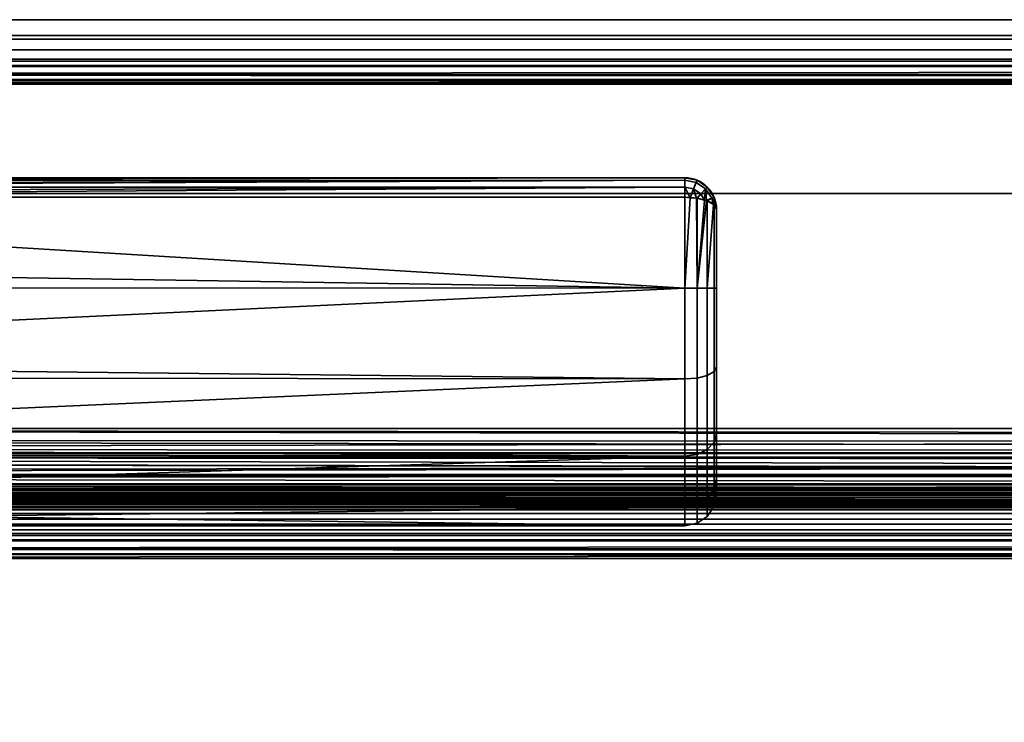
# Model space of a CAD drawing. Header units: millimetres. Extents: x -603 to 3703, y -120 to 193.
# Tile 114 of 256: x -263 to -201, y 37 to 81. Entities that reach past the tile are written whole.
import ezdxf

# ---------------------------------------------------------------- set-up
doc = ezdxf.new("R2010")
doc.units = ezdxf.units.MM
doc.layers.add('151', color=7, linetype='Continuous', true_color=0xffffff)

# ---------------------------------------------------------------- blocks, each defined once
blk = doc.blocks.new('UG_SURFACE_001')
at = {"layer": '151', "color": 252, "linetype": 'Continuous', "lineweight": 35}
for points in [[(602.5, -35, 2213), (602.5, 174.4, 2213), (-602.5, 174.4, 2213), (-602.5, -35, 2213)], [(-452.5, -35, 2063), (-452.5, 174.4, 2063), (452.5, 174.4, 2063), (452.5, -35, 2063)]]:
    blk.add_3dface(points, dxfattribs=at)
blk = doc.blocks.new('UG_SURFACE_008')
at = {"layer": '151', "color": 43, "linetype": 'Continuous', "lineweight": 35}
for points in [[(-221, 71, 1116), (-221, 71, 1092), (-316, 71, 1092.051), (-316, 71, 1115.949)], [(-221, 71, 1092), (-315.998, 71, 1092), (-316, 71, 1092.051)], [(-316, 71, 1115.949), (-315.998, 71, 1116), (-221, 71, 1116)], [(-221, 71, 1116), (-315.998, 71, 1116), (-315.93, 70.888, 1116.66)], [(-315.93, 70.888, 1091.34), (-315.998, 71, 1092), (-221, 71, 1092)], [(-315.93, 70.888, 1116.66), (-315.919, 70.853, 1116.723), (-221, 71, 1116)], [(-221, 71, 1092), (-315.919, 70.853, 1091.277), (-315.93, 70.888, 1091.34)], [(-221, 71, 1116), (-315.919, 70.853, 1116.723), (-315.913, 70.835, 1116.757)], [(-315.913, 70.835, 1091.243), (-315.919, 70.853, 1091.277), (-221, 71, 1092)], [(-315.913, 70.835, 1116.757), (-221, 70.847, 1116.764), (-221, 71, 1116)], [(-221, 71, 1092), (-221, 70.847, 1091.236), (-315.913, 70.835, 1091.243)], [(-221, 70.846, 1116.768), (-221, 70.847, 1116.764), (-315.913, 70.835, 1116.757)], [(-315.831, 70.566, 1090.757), (-315.913, 70.835, 1091.243), (-221, 70.847, 1091.236)], [(-221, 70.846, 1116.768), (-315.913, 70.835, 1116.757), (-315.831, 70.566, 1117.244)], [(-221, 70.847, 1091.236), (-315.794, 70.416, 1090.621), (-315.831, 70.566, 1090.757)], [(-315.831, 70.566, 1117.244), (-315.794, 70.416, 1117.379), (-221, 70.846, 1116.768)], [(-315.79, 70.399, 1090.607), (-315.794, 70.416, 1090.621), (-221, 70.847, 1091.236)], [(-221, 70.846, 1116.768), (-315.794, 70.416, 1117.379), (-315.79, 70.399, 1117.393)], [(-221, 70.847, 1091.236), (-221, 70.846, 1091.232), (-315.79, 70.399, 1090.607)], [(-315.79, 70.399, 1117.393), (-221, 70.415, 1117.411), (-221, 70.846, 1116.768)], [(-221, 70.846, 1091.232), (-221, 70.415, 1090.589), (-315.79, 70.399, 1090.607)], [(-221, 70.41, 1117.419), (-221, 70.415, 1117.411), (-315.79, 70.399, 1117.393)], [(-315.711, 70.067, 1090.308), (-315.79, 70.399, 1090.607), (-221, 70.415, 1090.589)], [(-221, 70.41, 1117.419), (-315.79, 70.399, 1117.393), (-315.711, 70.067, 1117.692)], [(-221, 70.415, 1090.589), (-315.65, 69.783, 1090.16), (-315.711, 70.067, 1090.308)], [(-315.711, 70.067, 1117.692), (-315.65, 69.783, 1117.84), (-221, 70.41, 1117.419)], [(-315.647, 69.769, 1090.154), (-315.65, 69.783, 1090.16), (-221, 70.415, 1090.589)], [(-221, 70.41, 1117.419), (-315.65, 69.783, 1117.84), (-315.647, 69.769, 1117.846)], [(-221, 70.415, 1090.589), (-221, 70.41, 1090.581), (-315.647, 69.769, 1090.154)], [(-315.647, 69.769, 1117.846), (-221, 69.769, 1117.846), (-221, 70.41, 1117.419)], [(-221, 70.41, 1090.581), (-221, 69.769, 1090.154), (-315.647, 69.769, 1090.154)], [(-220.293, 70.706, 1116.768), (-220.235, 70.848, 1116), (-221, 71, 1116), (-221, 70.847, 1116.764)], [(-221, 70.847, 1091.236), (-221, 71, 1092), (-220.235, 70.848, 1092), (-220.293, 70.706, 1091.232)], [(-221, 71, 1092), (-221, 71, 1116), (-220.235, 70.848, 1116), (-220.235, 70.848, 1092)], [(-221, 70.847, 1116.764), (-221, 70.846, 1116.768), (-220.293, 70.706, 1116.768)], [(-220.293, 70.706, 1091.232), (-221, 70.846, 1091.232), (-221, 70.847, 1091.236)], [(-220.461, 70.302, 1117.419), (-220.293, 70.706, 1116.768), (-221, 70.846, 1116.768), (-221, 70.415, 1117.411)], [(-221, 70.415, 1090.589), (-221, 70.846, 1091.232), (-220.293, 70.706, 1091.232), (-220.461, 70.302, 1090.581)], [(-221, 70.415, 1117.411), (-221, 70.41, 1117.419), (-220.461, 70.302, 1117.419)], [(-220.461, 70.302, 1090.581), (-221, 70.41, 1090.581), (-221, 70.415, 1090.589)], [(-221, 70.41, 1117.419), (-221, 69.769, 1117.846), (-220.661, 69.743, 1117.784)], [(-220.661, 69.743, 1117.784), (-220.461, 70.302, 1117.419), (-221, 70.41, 1117.419)], [(-221, 70.41, 1090.581), (-220.461, 70.302, 1090.581), (-220.661, 69.743, 1090.216)], [(-220.661, 69.743, 1090.216), (-221, 69.769, 1090.154), (-221, 70.41, 1090.581)], [(-220.461, 70.302, 1117.419), (-220.003, 69.997, 1117.419), (-219.694, 70.306, 1116.768), (-220.293, 70.706, 1116.768)], [(-220.293, 70.706, 1091.232), (-219.694, 70.306, 1091.232), (-220.003, 69.997, 1090.581), (-220.461, 70.302, 1090.581)], [(-220.293, 70.706, 1116.768), (-219.694, 70.306, 1116.768), (-219.586, 70.414, 1116), (-220.235, 70.848, 1116)], [(-220.235, 70.848, 1092), (-219.586, 70.414, 1092), (-219.694, 70.306, 1091.232), (-220.293, 70.706, 1091.232)], [(-220.235, 70.848, 1092), (-220.235, 70.848, 1116), (-219.586, 70.414, 1116), (-219.586, 70.414, 1092)], [(-219.694, 70.306, 1116.768), (-219.294, 69.707, 1116.768), (-219.152, 69.765, 1116), (-219.586, 70.414, 1116)], [(-219.586, 70.414, 1092), (-219.152, 69.765, 1092), (-219.294, 69.707, 1091.232), (-219.694, 70.306, 1091.232)], [(-219.586, 70.414, 1092), (-219.586, 70.414, 1116), (-219.152, 69.765, 1116), (-219.152, 69.765, 1092)], [(-220.461, 70.302, 1117.419), (-220.661, 69.743, 1117.784), (-220.271, 69.713, 1117.712)], [(-220.271, 69.713, 1090.288), (-220.661, 69.743, 1090.216), (-220.461, 70.302, 1090.581)], [(-220.271, 69.713, 1117.712), (-220.003, 69.997, 1117.419), (-220.461, 70.302, 1117.419)], [(-220.461, 70.302, 1090.581), (-220.003, 69.997, 1090.581), (-220.271, 69.713, 1090.288)], [(-220.003, 69.997, 1117.419), (-220.271, 69.713, 1117.712), (-220.235, 69.711, 1117.706)], [(-220.235, 69.711, 1090.294), (-220.271, 69.713, 1090.288), (-220.003, 69.997, 1090.581)], [(-220.235, 69.711, 1117.706), (-219.755, 69.587, 1117.41), (-220.003, 69.997, 1117.419)], [(-220.003, 69.997, 1090.581), (-219.755, 69.587, 1090.59), (-220.235, 69.711, 1090.294)], [(-219.694, 70.306, 1116.768), (-220.003, 69.997, 1117.419), (-219.755, 69.587, 1117.41)], [(-219.755, 69.587, 1090.59), (-220.003, 69.997, 1090.581), (-219.694, 70.306, 1091.232)], [(-219.755, 69.587, 1117.41), (-219.631, 69.556, 1117.333), (-219.694, 70.306, 1116.768)], [(-219.694, 70.306, 1091.232), (-219.631, 69.556, 1090.667), (-219.755, 69.587, 1090.59)], [(-219.631, 69.556, 1117.333), (-219.294, 69.707, 1116.768), (-219.694, 70.306, 1116.768)], [(-219.694, 70.306, 1091.232), (-219.294, 69.707, 1091.232), (-219.631, 69.556, 1090.667)], [(-221, 64.025, 1089), (-319, 65.568, 1089.082), (-315.647, 69.769, 1090.154)], [(-315.647, 69.769, 1117.846), (-319, 65.568, 1118.918), (-221, 64.025, 1119)], [(-221, 64.025, 1119), (-221, 69.769, 1117.846), (-315.647, 69.769, 1117.846)], [(-315.647, 69.769, 1090.154), (-221, 69.769, 1090.154), (-221, 64.025, 1089)], [(-221, 64.025, 1089), (-221, 69.769, 1090.154), (-220.661, 69.743, 1090.216)], [(-220.661, 69.743, 1117.784), (-221, 69.769, 1117.846), (-221, 64.025, 1119)], [(-221, 64.025, 1119), (-220.235, 64.025, 1118.848), (-220.271, 69.713, 1117.712), (-220.661, 69.743, 1117.784)], [(-220.661, 69.743, 1090.216), (-220.271, 69.713, 1090.288), (-220.235, 64.025, 1089.152), (-221, 64.025, 1089)], [(-220.235, 64.025, 1118.848), (-220.235, 69.711, 1117.706), (-220.271, 69.713, 1117.712)], [(-220.271, 69.713, 1090.288), (-220.235, 69.711, 1090.294), (-220.235, 64.025, 1089.152)], [(-220.235, 64.025, 1089.152), (-220.235, 69.711, 1090.294), (-219.755, 69.587, 1090.59)], [(-219.755, 69.587, 1117.41), (-220.235, 69.711, 1117.706), (-220.235, 64.025, 1118.848)], [(-220.235, 64.025, 1118.848), (-219.631, 69.556, 1117.333), (-219.755, 69.587, 1117.41)], [(-219.755, 69.587, 1090.59), (-219.631, 69.556, 1090.667), (-220.235, 64.025, 1089.152)], [(-220.235, 64.025, 1118.848), (-219.586, 64.024, 1118.414), (-219.586, 69.544, 1117.305), (-219.631, 69.556, 1117.333)], [(-219.631, 69.556, 1090.667), (-219.586, 69.544, 1090.695), (-219.586, 64.024, 1089.586), (-220.235, 64.025, 1089.152)], [(-219.294, 69.707, 1116.768), (-219.631, 69.556, 1117.333), (-219.586, 69.544, 1117.305)], [(-219.586, 69.544, 1090.695), (-219.631, 69.556, 1090.667), (-219.294, 69.707, 1091.232)], [(-219.586, 69.544, 1117.305), (-219.194, 69.318, 1116.764), (-219.294, 69.707, 1116.768)], [(-219.294, 69.707, 1091.232), (-219.194, 69.318, 1091.236), (-219.586, 69.544, 1090.695)], [(-219.586, 64.024, 1089.586), (-219.586, 69.544, 1090.695), (-219.194, 69.318, 1091.236)], [(-219.194, 69.318, 1116.764), (-219.586, 69.544, 1117.305), (-219.586, 64.024, 1118.414)], [(-219.586, 64.024, 1118.414), (-219.152, 64.023, 1117.765), (-219.152, 69.294, 1116.706), (-219.194, 69.318, 1116.764)], [(-219.194, 69.318, 1091.236), (-219.152, 69.294, 1091.293), (-219.152, 64.023, 1090.235), (-219.586, 64.024, 1089.586)], [(-219.152, 69.765, 1116), (-219.294, 69.707, 1116.768), (-219.194, 69.318, 1116.764)], [(-219.194, 69.318, 1091.236), (-219.294, 69.707, 1091.232), (-219.152, 69.765, 1092)], [(-219.194, 69.318, 1116.764), (-219.152, 69.294, 1116.706), (-219.152, 69.765, 1116)], [(-219.152, 69.765, 1092), (-219.152, 69.294, 1091.293), (-219.194, 69.318, 1091.236)], [(-219.152, 69.294, 1116.706), (-219, 69, 1116), (-219.152, 69.765, 1116)], [(-219.152, 69.765, 1092), (-219, 69, 1092), (-219.152, 69.294, 1091.293)], [(-219.152, 69.765, 1092), (-219.152, 69.765, 1116), (-219, 69, 1116), (-219, 69, 1092)], [(-219, 69, 1092), (-219, 64.022, 1091), (-219.152, 64.023, 1090.235), (-219.152, 69.294, 1091.293)], [(-219, 64.022, 1117), (-219, 69, 1116), (-219.152, 69.294, 1116.706), (-219.152, 64.023, 1117.765)], [(-219, 69, 1092), (-219, 69, 1116), (-219, 64.022, 1117), (-219, 59.04, 1116.017)], [(-219, 59.04, 1091.983), (-219, 64.022, 1091), (-219, 69, 1092), (-219, 59.04, 1116.017)], [(-221, 64.025, 1089), (-319, 64.051, 1089.242), (-319, 65.568, 1089.082)], [(-319, 65.568, 1118.918), (-319, 64.051, 1118.758), (-221, 64.025, 1119)], [(-221, 64.025, 1119), (-319, 64.051, 1118.758), (-319, 59.365, 1118.266)], [(-319, 59.365, 1089.734), (-319, 64.051, 1089.242), (-221, 64.025, 1089)], [(-319, 59.365, 1118.266), (-221, 58.277, 1117.865), (-221, 64.025, 1119)], [(-221, 64.025, 1089), (-221, 58.277, 1090.135), (-319, 59.365, 1089.734)], [(-220.235, 64.025, 1089.152), (-220.235, 58.335, 1090.275), (-221, 58.277, 1090.135), (-221, 64.025, 1089)], [(-220.235, 58.335, 1117.725), (-220.235, 64.025, 1118.848), (-221, 64.025, 1119), (-221, 58.277, 1117.865)], [(-219.586, 64.024, 1089.586), (-219.586, 58.501, 1090.676), (-220.235, 58.335, 1090.275), (-220.235, 64.025, 1089.152)], [(-219.586, 58.501, 1117.324), (-219.586, 64.024, 1118.414), (-220.235, 64.025, 1118.848), (-220.235, 58.335, 1117.725)], [(-219.152, 64.023, 1090.235), (-219.152, 58.748, 1091.276), (-219.586, 58.501, 1090.676), (-219.586, 64.024, 1089.586)], [(-219.152, 58.748, 1116.724), (-219.152, 64.023, 1117.765), (-219.586, 64.024, 1118.414), (-219.586, 58.501, 1117.324)], [(-219, 64.022, 1091), (-219, 59.04, 1091.983), (-219.152, 58.748, 1091.276), (-219.152, 64.023, 1090.235)], [(-219, 59.04, 1116.017), (-219, 64.022, 1117), (-219.152, 64.023, 1117.765), (-219.152, 58.748, 1116.724)], [(-221, 58.277, 1090.135), (-319, 58.376, 1090.305), (-319, 59.365, 1089.734)], [(-319, 59.365, 1118.266), (-319, 58.376, 1117.695), (-221, 58.277, 1117.865)], [(-219.152, 58.748, 1091.276), (-219.152, 54.275, 1094.258), (-219.586, 53.816, 1093.799), (-219.586, 58.501, 1090.676)], [(-219.152, 54.275, 1113.742), (-219.152, 58.748, 1116.724), (-219.586, 58.501, 1117.324), (-219.586, 53.816, 1114.201)], [(-219, 59.04, 1091.983), (-219, 54.815, 1094.8), (-219.152, 54.275, 1094.258), (-219.152, 58.748, 1091.276)], [(-219, 54.815, 1113.2), (-219, 59.04, 1116.017), (-219.152, 58.748, 1116.724), (-219.152, 54.275, 1113.742)], [(-219, 54.815, 1094.8), (-219, 59.04, 1116.017), (-219, 54.815, 1113.2)], [(-219, 54.815, 1094.8), (-219, 59.04, 1091.983), (-219, 59.04, 1116.017)], [(-221, 58.277, 1117.865), (-319, 58.376, 1117.695), (-319, 53.963, 1115.147)], [(-319, 53.963, 1092.853), (-319, 58.376, 1090.305), (-221, 58.277, 1090.135)], [(-319, 53.963, 1115.147), (-221, 53.402, 1114.615), (-221, 58.277, 1117.865)], [(-221, 58.277, 1090.135), (-221, 53.402, 1093.385), (-319, 53.963, 1092.853)], [(-220.235, 58.335, 1090.275), (-220.235, 53.51, 1093.492), (-221, 53.402, 1093.385), (-221, 58.277, 1090.135)], [(-220.235, 53.51, 1114.508), (-220.235, 58.335, 1117.725), (-221, 58.277, 1117.865), (-221, 53.402, 1114.615)], [(-219.586, 58.501, 1090.676), (-219.586, 53.816, 1093.799), (-220.235, 53.51, 1093.492), (-220.235, 58.335, 1090.275)], [(-219.586, 53.816, 1114.201), (-219.586, 58.501, 1117.324), (-220.235, 58.335, 1117.725), (-220.235, 53.51, 1114.508)], [(-219.152, 54.275, 1094.258), (-219.152, 51.285, 1098.727), (-219.586, 50.685, 1098.478), (-219.586, 53.816, 1093.799)], [(-219.152, 51.285, 1109.273), (-219.152, 54.275, 1113.742), (-219.586, 53.816, 1114.201), (-219.586, 50.685, 1109.522)], [(-219, 54.815, 1094.8), (-219, 51.992, 1099.02), (-219.152, 51.285, 1098.727), (-219.152, 54.275, 1094.258)], [(-219, 51.992, 1108.98), (-219, 54.815, 1113.2), (-219.152, 54.275, 1113.742), (-219.152, 51.285, 1109.273)], [(-219, 54.815, 1113.2), (-219, 51.992, 1108.98), (-219, 51, 1104)], [(-219, 51, 1104), (-219, 51.992, 1099.02), (-219, 54.815, 1094.8), (-219, 54.815, 1113.2)], [(-221, 53.402, 1093.385), (-319, 53.516, 1093.467), (-319, 53.963, 1092.853)], [(-319, 53.963, 1115.147), (-319, 53.516, 1114.532), (-221, 53.402, 1114.615)], [(-219.586, 53.816, 1093.799), (-219.586, 50.685, 1098.478), (-220.235, 50.285, 1098.312), (-220.235, 53.51, 1093.492)], [(-219.586, 50.685, 1109.522), (-219.586, 53.816, 1114.201), (-220.235, 53.51, 1114.508), (-220.235, 50.285, 1109.688)], [(-221, 53.402, 1114.615), (-319, 53.516, 1114.532), (-319, 50.297, 1110.101)], [(-319, 50.297, 1097.899), (-319, 53.516, 1093.467), (-221, 53.402, 1093.385)], [(-319, 50.297, 1110.101), (-221, 50.144, 1109.746), (-221, 53.402, 1114.615)], [(-319, 50.297, 1097.899), (-221, 53.402, 1093.385), (-221, 50.144, 1098.254)], [(-220.235, 53.51, 1093.492), (-220.235, 50.285, 1098.312), (-221, 50.144, 1098.254), (-221, 53.402, 1093.385)], [(-220.235, 50.285, 1109.688), (-220.235, 53.51, 1114.508), (-221, 53.402, 1114.615), (-221, 50.144, 1109.746)], [(-219, 51.992, 1099.02), (-219, 51, 1104), (-219.152, 50.235, 1104), (-219.152, 51.285, 1098.727)], [(-219, 51, 1104), (-219, 51.992, 1108.98), (-219.152, 51.285, 1109.273), (-219.152, 50.235, 1104)], [(-219.152, 51.285, 1098.727), (-219.152, 50.235, 1104), (-219.586, 49.586, 1104), (-219.586, 50.685, 1098.478)], [(-219.152, 50.235, 1104), (-219.152, 51.285, 1109.273), (-219.586, 50.685, 1109.522), (-219.586, 49.586, 1104)], [(-219.586, 50.685, 1098.478), (-219.586, 49.586, 1104), (-220.235, 49.152, 1104), (-220.235, 50.285, 1098.312)], [(-219.586, 49.586, 1104), (-219.586, 50.685, 1109.522), (-220.235, 50.285, 1109.688), (-220.235, 49.152, 1104)], [(-221, 50.144, 1098.254), (-319, 50.218, 1098.27), (-319, 50.297, 1097.899)], [(-319, 50.297, 1110.101), (-319, 50.218, 1109.73), (-221, 50.144, 1109.746)], [(-221, 50.144, 1109.746), (-319, 50.218, 1109.73), (-319, 49, 1104)], [(-221, 49, 1104), (-319, 49, 1104), (-319, 50.218, 1098.27)], [(-319, 50.218, 1098.27), (-221, 50.144, 1098.254), (-221, 49, 1104)], [(-319, 49, 1104), (-221, 49, 1104), (-221, 50.144, 1109.746)], [(-220.235, 50.285, 1098.312), (-220.235, 49.152, 1104), (-221, 49, 1104), (-221, 50.144, 1098.254)], [(-220.235, 49.152, 1104), (-220.235, 50.285, 1109.688), (-221, 50.144, 1109.746), (-221, 49, 1104)]]:
    blk.add_3dface(points, dxfattribs=at)
blk = doc.blocks.new('UG_SURFACE_012')
at = {"layer": '151', "color": 252, "linetype": 'Continuous', "lineweight": 35}
for points in [[(437.599, 79.766, 2046.099), (-437.599, 79.766, 2046.099), (-438.598, 79.098, 2047.098), (438.598, 79.098, 2047.098)], [(436.42, 80, 2044.92), (-436.42, 80, 2044.92), (-437.599, 79.766, 2046.099), (437.599, 79.766, 2046.099)], [(-415.58, 80, 2024.08), (-436.42, 80, 2044.92), (436.42, 80, 2044.92), (415.58, 80, 2024.08)], [(414.401, 79.766, 2022.901), (-414.401, 79.766, 2022.901), (-415.58, 80, 2024.08), (415.58, 80, 2024.08)], [(413.402, 79.098, 2021.902), (-413.402, 79.098, 2021.902), (-414.401, 79.766, 2022.901), (414.401, 79.766, 2022.901)], [(438.598, 79.098, 2047.098), (-438.598, 79.098, 2047.098), (-439.266, 78.099, 2047.765), (439.266, 78.099, 2047.765)], [(412.734, 78.099, 2021.235), (-412.734, 78.099, 2021.235), (-413.402, 79.098, 2021.902), (413.402, 79.098, 2021.902)], [(439.441, 77.521, 2047.941), (439.266, 78.099, 2047.765), (-439.266, 78.099, 2047.765), (-439.441, 77.521, 2047.941)], [(437.88, 77.525, 2046.38), (-437.88, 77.525, 2046.38), (-437.537, 78.037, 2046.037), (437.537, 78.037, 2046.037)], [(437.537, 78.037, 2046.037), (-437.537, 78.037, 2046.037), (-437.025, 78.38, 2045.525), (437.025, 78.38, 2045.525)], [(437.025, 78.38, 2045.525), (-437.025, 78.38, 2045.525), (-436.42, 78.5, 2044.92), (436.42, 78.5, 2044.92)], [(-415.58, 78.5, 2024.08), (415.58, 78.5, 2024.08), (436.42, 78.5, 2044.92), (-436.42, 78.5, 2044.92)], [(415.58, 78.5, 2024.08), (-415.58, 78.5, 2024.08), (-414.975, 78.38, 2023.475), (414.975, 78.38, 2023.475)], [(414.975, 78.38, 2023.475), (-414.975, 78.38, 2023.475), (-414.463, 78.037, 2022.963), (414.463, 78.037, 2022.963)], [(414.463, 78.037, 2022.963), (-414.463, 78.037, 2022.963), (-414.12, 77.525, 2022.62), (414.12, 77.525, 2022.62)], [(-412.559, 77.521, 2021.059), (-412.734, 78.099, 2021.235), (412.734, 78.099, 2021.235)], [(-412.559, 77.521, 2021.059), (412.734, 78.099, 2021.235), (412.559, 77.521, 2021.059)], [(-439.5, 76.92, 2048), (439.5, 76.92, 2048), (439.441, 77.521, 2047.941)], [(-439.441, 77.521, 2047.941), (-439.5, 76.92, 2048), (439.441, 77.521, 2047.941)], [(-437.97, 77.228, 2046.47), (-437.88, 77.525, 2046.38), (437.88, 77.525, 2046.38), (437.97, 77.228, 2046.47)], [(414.03, 77.228, 2022.53), (-414.12, 77.525, 2022.62), (-414.03, 77.228, 2022.53)], [(414.03, 77.228, 2022.53), (414.12, 77.525, 2022.62), (-414.12, 77.525, 2022.62)], [(412.559, 77.521, 2021.059), (-412.5, 76.92, 2021), (-412.559, 77.521, 2021.059)], [(412.559, 77.521, 2021.059), (412.5, 76.92, 2021), (-412.5, 76.92, 2021)], [(-439.5, 76.92, 2048), (-439.5, 70, 2048), (439.5, 70, 2048), (439.5, 76.92, 2048)], [(437.97, 77.228, 2046.47), (-438, 76.92, 2046.5), (-437.97, 77.228, 2046.47)], [(437.97, 77.228, 2046.47), (438, 76.92, 2046.5), (-438, 76.92, 2046.5)], [(-438, 76.92, 2046.5), (438, 76.92, 2046.5), (438, 70, 2046.5), (-438, 70, 2046.5)], [(-414.03, 77.228, 2022.53), (414, 76.92, 2022.5), (414.03, 77.228, 2022.53)], [(-414.03, 77.228, 2022.53), (-414, 76.92, 2022.5), (414, 76.92, 2022.5)], [(-414, 51.58, 2022.5), (414, 51.58, 2022.5), (414, 76.92, 2022.5), (-414, 76.92, 2022.5)], [(-412.5, 51.58, 2021), (-412.5, 76.92, 2021), (412.5, 76.92, 2021), (412.5, 51.58, 2021)], [(-438, 70, 2046.5), (438, 70, 2046.5), (439.5, 70, 2048), (-439.5, 70, 2048)], [(413.941, 50.979, 2022.441), (-414, 51.58, 2022.5), (-413.941, 50.979, 2022.441)], [(413.941, 50.979, 2022.441), (414, 51.58, 2022.5), (-414, 51.58, 2022.5)], [(-412.47, 51.272, 2020.97), (-412.5, 51.58, 2021), (412.5, 51.58, 2021)], [(-412.47, 51.272, 2020.97), (412.5, 51.58, 2021), (412.47, 51.272, 2020.97)], [(412.47, 51.272, 2020.97), (412.38, 50.975, 2020.88), (-412.38, 50.975, 2020.88), (-412.47, 51.272, 2020.97)], [(-413.941, 50.979, 2022.441), (-413.766, 50.401, 2022.265), (413.766, 50.401, 2022.265), (413.941, 50.979, 2022.441)], [(412.037, 50.463, 2020.537), (-412.037, 50.463, 2020.537), (-412.38, 50.975, 2020.88), (412.38, 50.975, 2020.88)], [(413.766, 50.401, 2022.265), (-413.766, 50.401, 2022.265), (-413.098, 49.402, 2021.598), (413.098, 49.402, 2021.598)], [(411.525, 50.12, 2020.025), (-411.525, 50.12, 2020.025), (-412.037, 50.463, 2020.537), (412.037, 50.463, 2020.537)], [(410.92, 50, 2019.42), (-410.92, 50, 2019.42), (-411.525, 50.12, 2020.025), (411.525, 50.12, 2020.025)], [(-400.58, 50, 2009.08), (-410.92, 50, 2019.42), (410.92, 50, 2019.42), (400.58, 50, 2009.08)], [(399.401, 49.766, 2007.901), (-399.401, 49.766, 2007.901), (-400.58, 50, 2009.08), (400.58, 50, 2009.08)], [(413.098, 49.402, 2021.598), (-413.098, 49.402, 2021.598), (-412.099, 48.734, 2020.599), (412.099, 48.734, 2020.599)], [(398.402, 49.098, 2006.902), (-398.402, 49.098, 2006.902), (-399.401, 49.766, 2007.901), (399.401, 49.766, 2007.901)], [(412.099, 48.734, 2020.599), (-412.099, 48.734, 2020.599), (-410.92, 48.5, 2019.42), (410.92, 48.5, 2019.42)], [(397.734, 48.099, 2006.234), (-397.734, 48.099, 2006.234), (-398.402, 49.098, 2006.902), (398.402, 49.098, 2006.902)], [(-400.58, 48.5, 2009.08), (400.58, 48.5, 2009.08), (410.92, 48.5, 2019.42), (-410.92, 48.5, 2019.42)], [(400.58, 48.5, 2009.08), (-400.58, 48.5, 2009.08), (-399.975, 48.38, 2008.475), (399.975, 48.38, 2008.475)], [(399.975, 48.38, 2008.475), (-399.975, 48.38, 2008.475), (-399.463, 48.037, 2007.963), (399.463, 48.037, 2007.963)], [(399.463, 48.037, 2007.963), (-399.463, 48.037, 2007.963), (-399.12, 47.525, 2007.62), (399.12, 47.525, 2007.62)], [(-397.559, 47.521, 2006.059), (-397.734, 48.099, 2006.234), (397.734, 48.099, 2006.234)], [(-397.559, 47.521, 2006.059), (397.734, 48.099, 2006.234), (397.559, 47.521, 2006.059)], [(399.03, 47.228, 2007.53), (-399.12, 47.525, 2007.62), (-399.03, 47.228, 2007.53)], [(399.03, 47.228, 2007.53), (399.12, 47.525, 2007.62), (-399.12, 47.525, 2007.62)], [(397.559, 47.521, 2006.059), (-397.5, 46.92, 2006), (-397.559, 47.521, 2006.059)], [(397.559, 47.521, 2006.059), (397.5, 46.92, 2006), (-397.5, 46.92, 2006)], [(-399.03, 47.228, 2007.53), (399, 46.92, 2007.5), (399.03, 47.228, 2007.53)], [(-399.03, 47.228, 2007.53), (-399, 46.92, 2007.5), (399, 46.92, 2007.5)], [(-399, 7.25, 2007.5), (399, 7.25, 2007.5), (399, 46.92, 2007.5), (-399, 46.92, 2007.5)], [(-397.5, 7.25, 2006), (-397.5, 46.92, 2006), (397.5, 46.92, 2006), (397.5, 7.25, 2006)]]:
    blk.add_3dface(points, dxfattribs=at)
blk = doc.blocks.new('UG_SURFACE_041')
at = {"layer": '151', "color": 14, "linetype": 'Continuous', "lineweight": 35}
for points in [[(409.5, 50.15, 2018), (409.5, 55.15, 2018), (-409.5, 55.15, 2018), (-409.5, 50.15, 2018)], [(409.5, 55.15, 2018), (398.65, 55.15, 2007.15), (-398.65, 55.15, 2007.15), (-409.5, 55.15, 2018)], [(-398.823, 53.846, 2007.323), (398.65, 55.15, 2007.15), (398.896, 53.605, 2007.396)], [(-398.823, 53.846, 2007.323), (-398.65, 55.15, 2007.15), (398.65, 55.15, 2007.15)], [(398.897, 53.597, 2007.397), (-399.623, 52.251, 2008.123), (-399.493, 52.372, 2007.993)], [(398.897, 53.597, 2007.397), (399.613, 52.219, 2008.113), (-399.623, 52.251, 2008.123)], [(-399.493, 52.372, 2007.993), (-398.922, 53.629, 2007.421), (398.896, 53.605, 2007.396)], [(-399.493, 52.372, 2007.993), (398.896, 53.605, 2007.396), (398.897, 53.597, 2007.397)], [(398.896, 53.605, 2007.396), (-398.922, 53.629, 2007.421), (-398.823, 53.846, 2007.323)], [(399.647, 52.155, 2008.147), (-400.755, 51.2, 2009.255), (-399.623, 52.251, 2008.123)], [(399.647, 52.155, 2008.147), (400.751, 51.197, 2009.251), (-400.755, 51.2, 2009.255)], [(-399.623, 52.251, 2008.123), (399.613, 52.219, 2008.113), (399.647, 52.155, 2008.147)], [(-401.189, 50.797, 2009.689), (-400.755, 51.2, 2009.255), (400.751, 51.197, 2009.251)], [(-401.189, 50.797, 2009.689), (400.751, 51.197, 2009.251), (401.252, 50.762, 2009.752)], [(-403.65, 50.15, 2012.15), (-402.125, 50.551, 2010.626), (402.123, 50.54, 2010.623)], [(402.123, 50.54, 2010.623), (403.65, 50.15, 2012.15), (-403.65, 50.15, 2012.15)], [(401.252, 50.762, 2009.752), (-402.125, 50.551, 2010.626), (-401.189, 50.797, 2009.689)], [(401.252, 50.762, 2009.752), (402.123, 50.54, 2010.623), (-402.125, 50.551, 2010.626)], [(403.65, 50.15, 2012.15), (409.5, 50.15, 2018), (-409.5, 50.15, 2018), (-403.65, 50.15, 2012.15)]]:
    blk.add_3dface(points, dxfattribs=at)
blk = doc.blocks.new('UG_SURFACE_042')
at = {"layer": '151', "color": 7, "linetype": 'Continuous', "lineweight": 35}
for points in [[(398.65, 55.15, 2007.15), (398.65, 173.15, 2007.15), (-398.65, 173.15, 2007.15), (-398.65, 55.15, 2007.15)], [(-398.5, 55.15, 2007), (-398.5, 173.15, 2007), (398.5, 173.15, 2007), (398.5, 55.15, 2007)], [(398.678, 53.807, 2007.178), (-398.753, 53.559, 2007.253), (-398.5, 55.15, 2007)], [(398.741, 54.198, 2007.241), (-398.65, 55.15, 2007.15), (-398.706, 54.407, 2007.205)], [(398.741, 54.198, 2007.241), (398.65, 55.15, 2007.15), (-398.65, 55.15, 2007.15)], [(-398.5, 55.15, 2007), (398.5, 55.15, 2007), (398.678, 53.807, 2007.178)], [(-398.706, 54.407, 2007.205), (-399.028, 53.326, 2007.528), (399.029, 53.329, 2007.529)], [(-398.706, 54.407, 2007.205), (399.029, 53.329, 2007.529), (398.741, 54.198, 2007.241)], [(-398.755, 53.55, 2007.255), (398.78, 53.584, 2007.28), (399.368, 52.289, 2007.868)], [(-398.755, 53.55, 2007.255), (-398.753, 53.559, 2007.253), (398.78, 53.584, 2007.28)], [(398.678, 53.807, 2007.178), (398.78, 53.584, 2007.28), (-398.753, 53.559, 2007.253)], [(400.127, 51.647, 2008.627), (-399.106, 53.063, 2007.606), (-400.08, 51.649, 2008.58)], [(399.368, 52.289, 2007.868), (-399.492, 52.131, 2007.992), (-398.755, 53.55, 2007.255)], [(399.966, 51.769, 2008.466), (-399.028, 53.326, 2007.528), (-399.106, 53.063, 2007.606)], [(-399.106, 53.063, 2007.606), (400.127, 51.647, 2008.627), (399.966, 51.769, 2008.466)], [(399.143, 52.984, 2007.643), (399.029, 53.329, 2007.529), (-399.028, 53.326, 2007.528)], [(399.966, 51.769, 2008.466), (399.143, 52.984, 2007.643), (-399.028, 53.326, 2007.528)], [(400.668, 51.082, 2009.168), (-400.664, 51.078, 2009.164), (-399.526, 52.065, 2008.026)], [(-399.526, 52.065, 2008.026), (399.503, 52.164, 2008.003), (400.668, 51.082, 2009.168)], [(-399.526, 52.065, 2008.026), (-399.492, 52.131, 2007.992), (399.503, 52.164, 2008.003)], [(399.368, 52.289, 2007.868), (399.503, 52.164, 2008.003), (-399.492, 52.131, 2007.992)], [(401.384, 50.693, 2009.884), (-400.118, 51.624, 2008.617), (-401.698, 50.547, 2010.198)], [(-400.08, 51.649, 2008.58), (-400.118, 51.624, 2008.617), (400.127, 51.647, 2008.627)], [(401.384, 50.693, 2009.884), (400.127, 51.647, 2008.627), (-400.118, 51.624, 2008.617)], [(-401.812, 50.524, 2010.312), (-403.64, 50.15, 2012.14), (403.65, 50.15, 2012.15)], [(401.115, 50.667, 2009.615), (-402.078, 50.402, 2010.578), (-401.18, 50.631, 2009.681)], [(401.115, 50.667, 2009.615), (402.08, 50.413, 2010.58), (-402.078, 50.402, 2010.578)], [(-401.698, 50.547, 2010.198), (-401.812, 50.524, 2010.312), (401.82, 50.589, 2010.32)], [(403.65, 50.15, 2012.15), (401.82, 50.589, 2010.32), (-401.812, 50.524, 2010.312)], [(-401.698, 50.547, 2010.198), (401.82, 50.589, 2010.32), (401.384, 50.693, 2009.884)], [(-401.18, 50.631, 2009.681), (400.668, 51.082, 2009.168), (401.115, 50.667, 2009.615)], [(-401.18, 50.631, 2009.681), (-400.664, 51.078, 2009.164), (400.668, 51.082, 2009.168)], [(-409.5, 50.15, 2018), (-409.5, 50, 2018), (409.5, 50, 2018), (409.5, 50.15, 2018)], [(409.5, 50.15, 2018), (403.65, 50.15, 2012.15), (-403.65, 50.15, 2012.15), (-409.5, 50.15, 2018)], [(409.5, 50, 2018), (-409.5, 50, 2018), (-403.65, 50, 2012.15), (403.65, 50, 2012.15)], [(403.65, 50, 2012.15), (-403.65, 50, 2012.15), (-402.078, 50.402, 2010.578)], [(-403.64, 50.15, 2012.14), (-403.65, 50.15, 2012.15), (403.65, 50.15, 2012.15)], [(-402.078, 50.402, 2010.578), (402.08, 50.413, 2010.58), (403.65, 50, 2012.15)]]:
    blk.add_3dface(points, dxfattribs=at)
blk = doc.blocks.new('UG_SURFACE_043')
at = {"layer": '151', "color": 41, "linetype": 'Continuous', "lineweight": 35}
for points in [[(398.65, 173.15, 2007.15), (398.65, 55.15, 2007.15), (-398.65, 55.15, 2007.15), (-398.65, 173.15, 2007.15)], [(409.5, 55.15, 2018), (409.5, 89, 2018), (-409.5, 89, 2018), (-409.5, 55.15, 2018)], [(398.65, 55.15, 2007.15), (409.5, 55.15, 2018), (-409.5, 55.15, 2018), (-398.65, 55.15, 2007.15)]]:
    blk.add_3dface(points, dxfattribs=at)

msp = doc.modelspace()

# ---------------------------------------------------------------- linework, layer by layer
at = {"layer": '151', "color": 252, "linetype": 'Continuous', "lineweight": -3, "true_color": 0x939598}
for p, q in [((420.65, 81, 2029.15), (-420.65, 81, 2029.15)), ((-413, 81, 2021.5), (413, 81, 2021.5)), ((436.42, 80, 2044.92), (-436.42, 80, 2044.92)), ((415.58, 80, 2024.08), (-415.58, 80, 2024.08)), ((436.42, 78.5, 2044.92), (-436.42, 78.5, 2044.92)), ((415.58, 78.5, 2024.08), (-415.58, 78.5, 2024.08)), ((439.5, 76.92, 2048), (-439.5, 76.92, 2048)), ((438, 76.92, 2046.5), (-438, 76.92, 2046.5)), ((414, 76.92, 2022.5), (-414, 76.92, 2022.5)), ((412.5, 76.92, 2021), (-412.5, 76.92, 2021)), ((-221, 71, 1092), (-315.998, 71, 1092)), ((-315.998, 71, 1116), (-221, 71, 1116)), ((-221, 71, 1116), (-221, 71, 1092)), ((439.5, 70, 2048), (-439.5, 70, 2048)), ((438, 70, 2046.5), (-438, 70, 2046.5)), ((-315.647, 69.769, 1090.154), (-221, 69.769, 1090.154)), ((-221, 69.769, 1117.846), (-315.647, 69.769, 1117.846)), ((-219, 69, 1092), (-219, 69, 1116)), ((-409.5, 55.15, 2018), (409.5, 55.15, 2018)), ((409.5, 55.15, 2018), (-409.5, 55.15, 2018)), ((398.65, 55.15, 2007.15), (-398.65, 55.15, 2007.15)), ((-398.65, 55.15, 2007.15), (398.65, 55.15, 2007.15)), ((398.5, 55.15, 2007), (-398.5, 55.15, 2007)), ((414, 51.58, 2022.5), (-414, 51.58, 2022.5)), ((412.5, 51.58, 2021), (-412.5, 51.58, 2021)), ((410.92, 50, 2019.42), (-410.92, 50, 2019.42)), ((409.5, 50.15, 2018), (-409.5, 50.15, 2018)), ((-409.5, 50.15, 2018), (409.5, 50.15, 2018)), ((409.5, 50, 2018), (-409.5, 50, 2018)), ((403.65, 50.15, 2012.15), (-403.65, 50.15, 2012.15)), ((403.65, 50.15, 2012.15), (-403.65, 50.15, 2012.15)), ((403.65, 50, 2012.15), (-403.65, 50, 2012.15)), ((400.58, 50, 2009.08), (-400.58, 50, 2009.08)), ((410.92, 48.5, 2019.42), (-410.92, 48.5, 2019.42)), ((400.58, 48.5, 2009.08), (-400.58, 48.5, 2009.08)), ((399, 46.92, 2007.5), (-399, 46.92, 2007.5)), ((397.5, 46.92, 2006), (-397.5, 46.92, 2006))]:
    msp.add_line(p, q, dxfattribs=at)
at = {"layer": '151', "color": 252, "linetype": 'Continuous', "lineweight": -3, "true_color": 0x939598, "extrusion": (0, 0, -1)}
msp.add_arc((221, 69, -1092), 2, 90, 180, dxfattribs=at)
at = {"layer": '151', "color": 252, "linetype": 'Continuous', "lineweight": -3, "true_color": 0x939598}
msp.add_arc((-221, 69, 1116), 2, 0, 90, dxfattribs=at)
at = {"layer": '151', "color": 252, "linetype": 'Continuous', "lineweight": -3, "true_color": 0x939598, "extrusion": (1, 0, 0)}
for centre, radius, start, end in [((69, 1092, -221), 2, 292.61986, 0), ((69, 1116, -221), 2, 0, 67.38014), ((64, 1104, -219), 13, 67.38014, 292.61986)]:
    msp.add_arc(centre, radius, start, end, dxfattribs=at)
at = {"layer": '151', "color": 252, "linetype": 'Continuous', "lineweight": -3, "true_color": 0x939598, "extrusion": (0, -0.923077, 0.384615)}
msp.add_arc((-221, 1056.692, 365.538), 2, 0, 90, dxfattribs=at)
at = {"layer": '151', "color": 252, "linetype": 'Continuous', "lineweight": -3, "true_color": 0x939598, "extrusion": (-1, 0, 0)}
msp.add_arc((-64, 1104, 221), 15, 247.38014, 112.61986, dxfattribs=at)
at = {"layer": '151', "color": 252, "linetype": 'Continuous', "lineweight": -3, "true_color": 0x939598, "extrusion": (-1.44783e-14, -0.923077, -0.384615)}
msp.add_arc((-221, 981.462, -483.692), 2, 270, 360, dxfattribs=at)
at = {"layer": '151', "color": 252, "linetype": 'Continuous', "lineweight": -3, "true_color": 0x939598}
msp.add_open_spline([(398.65, 55.15, 2007.15), (132.883, 55.15, 2007.15), (-132.883, 55.15, 2007.15), (-398.65, 55.15, 2007.15)], degree=3, dxfattribs=at)

# ---------------------------------------------------------------- block references
for name in ['UG_SURFACE_042', 'UG_SURFACE_001', 'UG_SURFACE_043', 'UG_SURFACE_012', 'UG_SURFACE_008', 'UG_SURFACE_041']:
    msp.add_blockref(name, (0, 0), dxfattribs=at)

doc.saveas('drawing.dxf')
